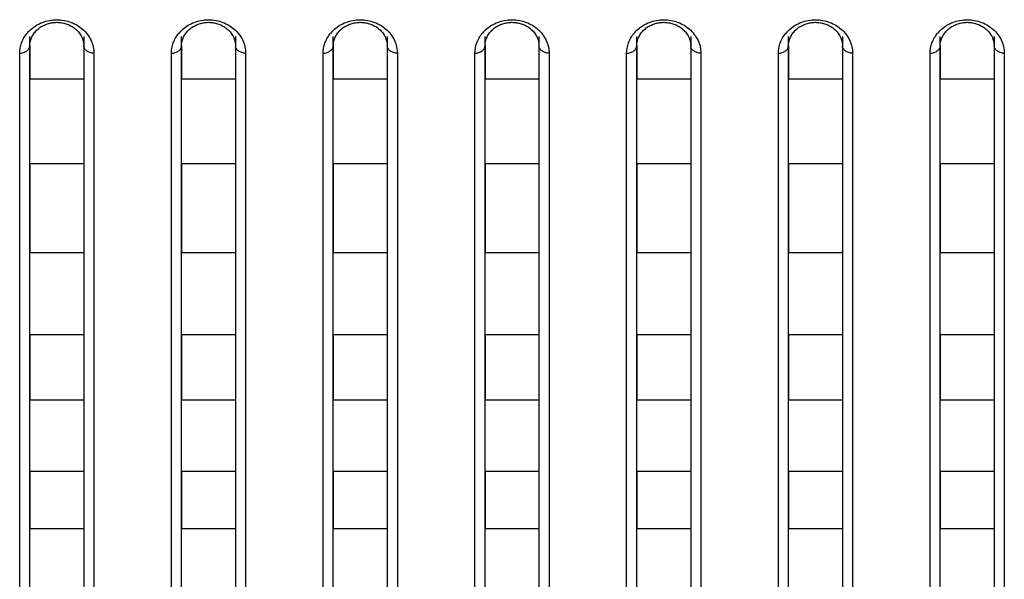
# Model space of a CAD drawing. Header units: millimetres. Extents: x -6054 to 364, y -1866 to 3094.
# Tile 252 of 256: x -4279 to -4250, y 1498 to 1515. Entities that reach past the tile are written whole.
import ezdxf

# ---------------------------------------------------------------- set-up
doc = ezdxf.new("R2010")
doc.units = ezdxf.units.MM
doc.header["$LTSCALE"] = 65.395
doc.layers.get('0').update_dxf_attribs({"linetype": 'CONTINUOUS'})

msp = doc.modelspace()

# ---------------------------------------------------------------- linework, layer by layer
at = {"linetype": 'Continuous'}
for p, q in [((-4278.723, 1484.478), (-4278.723, 1514.359)), ((-4277.123, 1514.359), (-4277.123, 1484.478)), ((-4274.223, 1484.478), (-4274.223, 1514.359)), ((-4272.623, 1514.359), (-4272.623, 1484.478)), ((-4269.723, 1484.478), (-4269.723, 1514.359)), ((-4268.123, 1514.359), (-4268.123, 1484.478)), ((-4265.223, 1484.478), (-4265.223, 1514.359)), ((-4263.623, 1514.359), (-4263.623, 1484.478)), ((-4260.723, 1484.478), (-4260.723, 1514.359)), ((-4259.123, 1514.359), (-4259.123, 1484.478)), ((-4256.223, 1484.478), (-4256.223, 1514.359)), ((-4254.623, 1514.359), (-4254.623, 1484.478)), ((-4251.723, 1484.478), (-4251.723, 1514.359)), ((-4250.123, 1514.359), (-4250.123, 1484.478)), ((-4278.723, 1514.091), (-4278.723, 1513.095)), ((-4278.723, 1514.091), (-4278.723, 1513.095)), ((-4277.123, 1514.091), (-4277.123, 1513.095)), ((-4277.123, 1514.091), (-4277.123, 1513.095)), ((-4274.223, 1514.091), (-4274.223, 1513.095)), ((-4274.223, 1514.091), (-4274.223, 1513.095)), ((-4272.623, 1514.091), (-4272.623, 1513.095)), ((-4272.623, 1514.091), (-4272.623, 1513.095)), ((-4269.723, 1514.091), (-4269.723, 1513.095)), ((-4269.723, 1514.091), (-4269.723, 1513.095)), ((-4268.123, 1514.091), (-4268.123, 1513.095)), ((-4268.123, 1514.091), (-4268.123, 1513.095)), ((-4265.223, 1514.091), (-4265.223, 1513.095)), ((-4265.223, 1514.091), (-4265.223, 1513.095)), ((-4263.623, 1514.091), (-4263.623, 1513.095)), ((-4263.623, 1514.091), (-4263.623, 1513.095)), ((-4260.723, 1514.091), (-4260.723, 1513.095)), ((-4260.723, 1514.091), (-4260.723, 1513.095)), ((-4259.123, 1514.091), (-4259.123, 1513.095)), ((-4259.123, 1514.091), (-4259.123, 1513.095)), ((-4256.223, 1514.091), (-4256.223, 1513.095)), ((-4256.223, 1514.091), (-4256.223, 1513.095)), ((-4254.623, 1514.091), (-4254.623, 1513.095)), ((-4254.623, 1514.091), (-4254.623, 1513.095)), ((-4251.723, 1514.091), (-4251.723, 1513.095)), ((-4251.723, 1514.091), (-4251.723, 1513.095)), ((-4250.123, 1514.091), (-4250.123, 1513.095)), ((-4250.123, 1514.091), (-4250.123, 1513.095)), ((-4279.023, 1484.178), (-4279.023, 1513.867)), ((-4276.823, 1513.867), (-4276.823, 1484.178)), ((-4274.523, 1484.178), (-4274.523, 1513.867)), ((-4272.323, 1513.867), (-4272.323, 1484.178)), ((-4270.023, 1484.178), (-4270.023, 1513.867)), ((-4267.823, 1513.867), (-4267.823, 1484.178)), ((-4265.523, 1484.178), (-4265.523, 1513.867)), ((-4263.323, 1513.867), (-4263.323, 1484.178)), ((-4261.023, 1484.178), (-4261.023, 1513.867)), ((-4258.823, 1513.867), (-4258.823, 1484.178)), ((-4256.523, 1484.178), (-4256.523, 1513.867)), ((-4254.323, 1513.867), (-4254.323, 1484.178)), ((-4252.023, 1484.178), (-4252.023, 1513.867)), ((-4249.823, 1513.867), (-4249.823, 1484.178)), ((-4277.123, 1513.095), (-4278.723, 1513.095)), ((-4277.123, 1513.095), (-4278.723, 1513.095)), ((-4272.623, 1513.095), (-4274.223, 1513.095)), ((-4272.623, 1513.095), (-4274.223, 1513.095)), ((-4268.123, 1513.095), (-4269.723, 1513.095)), ((-4268.123, 1513.095), (-4269.723, 1513.095)), ((-4263.623, 1513.095), (-4265.223, 1513.095)), ((-4263.623, 1513.095), (-4265.223, 1513.095)), ((-4259.123, 1513.095), (-4260.723, 1513.095)), ((-4259.123, 1513.095), (-4260.723, 1513.095)), ((-4254.623, 1513.095), (-4256.223, 1513.095)), ((-4254.623, 1513.095), (-4256.223, 1513.095)), ((-4250.123, 1513.095), (-4251.723, 1513.095)), ((-4250.123, 1513.095), (-4251.723, 1513.095)), ((-4278.723, 1510.583), (-4278.723, 1507.945)), ((-4278.723, 1510.583), (-4278.723, 1507.945)), ((-4277.123, 1510.583), (-4278.723, 1510.583)), ((-4277.123, 1510.583), (-4278.723, 1510.583)), ((-4277.123, 1510.583), (-4277.123, 1507.945)), ((-4277.123, 1510.583), (-4277.123, 1507.945)), ((-4274.223, 1510.583), (-4274.223, 1507.945)), ((-4274.223, 1510.583), (-4274.223, 1507.945)), ((-4272.623, 1510.583), (-4274.223, 1510.583)), ((-4272.623, 1510.583), (-4274.223, 1510.583)), ((-4272.623, 1510.583), (-4272.623, 1507.945)), ((-4272.623, 1510.583), (-4272.623, 1507.945)), ((-4269.723, 1510.583), (-4269.723, 1507.945)), ((-4269.723, 1510.583), (-4269.723, 1507.945)), ((-4268.123, 1510.583), (-4269.723, 1510.583)), ((-4268.123, 1510.583), (-4269.723, 1510.583)), ((-4268.123, 1510.583), (-4268.123, 1507.945)), ((-4268.123, 1510.583), (-4268.123, 1507.945)), ((-4265.223, 1510.583), (-4265.223, 1507.945)), ((-4265.223, 1510.583), (-4265.223, 1507.945)), ((-4263.623, 1510.583), (-4265.223, 1510.583)), ((-4263.623, 1510.583), (-4265.223, 1510.583)), ((-4263.623, 1510.583), (-4263.623, 1507.945)), ((-4263.623, 1510.583), (-4263.623, 1507.945)), ((-4260.723, 1510.583), (-4260.723, 1507.945)), ((-4260.723, 1510.583), (-4260.723, 1507.945)), ((-4259.123, 1510.583), (-4260.723, 1510.583)), ((-4259.123, 1510.583), (-4260.723, 1510.583)), ((-4259.123, 1510.583), (-4259.123, 1507.945)), ((-4259.123, 1510.583), (-4259.123, 1507.945)), ((-4256.223, 1510.583), (-4256.223, 1507.945)), ((-4256.223, 1510.583), (-4256.223, 1507.945)), ((-4254.623, 1510.583), (-4256.223, 1510.583)), ((-4254.623, 1510.583), (-4256.223, 1510.583)), ((-4254.623, 1510.583), (-4254.623, 1507.945)), ((-4254.623, 1510.583), (-4254.623, 1507.945)), ((-4251.723, 1510.583), (-4251.723, 1507.945)), ((-4251.723, 1510.583), (-4251.723, 1507.945)), ((-4250.123, 1510.583), (-4251.723, 1510.583)), ((-4250.123, 1510.583), (-4251.723, 1510.583)), ((-4250.123, 1510.583), (-4250.123, 1507.945)), ((-4250.123, 1510.583), (-4250.123, 1507.945)), ((-4277.123, 1507.945), (-4278.723, 1507.945)), ((-4277.123, 1507.945), (-4278.723, 1507.945)), ((-4272.623, 1507.945), (-4274.223, 1507.945)), ((-4272.623, 1507.945), (-4274.223, 1507.945)), ((-4268.123, 1507.945), (-4269.723, 1507.945)), ((-4268.123, 1507.945), (-4269.723, 1507.945)), ((-4263.623, 1507.945), (-4265.223, 1507.945)), ((-4263.623, 1507.945), (-4265.223, 1507.945)), ((-4259.123, 1507.945), (-4260.723, 1507.945)), ((-4259.123, 1507.945), (-4260.723, 1507.945)), ((-4254.623, 1507.945), (-4256.223, 1507.945)), ((-4254.623, 1507.945), (-4256.223, 1507.945)), ((-4250.123, 1507.945), (-4251.723, 1507.945)), ((-4250.123, 1507.945), (-4251.723, 1507.945)), ((-4278.723, 1505.516), (-4278.723, 1503.576)), ((-4278.723, 1505.516), (-4278.723, 1503.576)), ((-4277.123, 1505.516), (-4278.723, 1505.516)), ((-4277.123, 1505.516), (-4278.723, 1505.516)), ((-4277.123, 1505.516), (-4277.123, 1503.576)), ((-4277.123, 1505.516), (-4277.123, 1503.576)), ((-4274.223, 1505.516), (-4274.223, 1503.576)), ((-4274.223, 1505.516), (-4274.223, 1503.576)), ((-4272.623, 1505.516), (-4274.223, 1505.516)), ((-4272.623, 1505.516), (-4274.223, 1505.516)), ((-4272.623, 1505.516), (-4272.623, 1503.576)), ((-4272.623, 1505.516), (-4272.623, 1503.576)), ((-4269.723, 1505.516), (-4269.723, 1503.576)), ((-4269.723, 1505.516), (-4269.723, 1503.576)), ((-4268.123, 1505.516), (-4269.723, 1505.516)), ((-4268.123, 1505.516), (-4269.723, 1505.516)), ((-4268.123, 1505.516), (-4268.123, 1503.576)), ((-4268.123, 1505.516), (-4268.123, 1503.576)), ((-4265.223, 1505.516), (-4265.223, 1503.576)), ((-4265.223, 1505.516), (-4265.223, 1503.576)), ((-4263.623, 1505.516), (-4265.223, 1505.516)), ((-4263.623, 1505.516), (-4265.223, 1505.516)), ((-4263.623, 1505.516), (-4263.623, 1503.576)), ((-4263.623, 1505.516), (-4263.623, 1503.576)), ((-4260.723, 1505.516), (-4260.723, 1503.576)), ((-4260.723, 1505.516), (-4260.723, 1503.576)), ((-4259.123, 1505.516), (-4260.723, 1505.516)), ((-4259.123, 1505.516), (-4260.723, 1505.516)), ((-4259.123, 1505.516), (-4259.123, 1503.576)), ((-4259.123, 1505.516), (-4259.123, 1503.576)), ((-4256.223, 1505.516), (-4256.223, 1503.576)), ((-4256.223, 1505.516), (-4256.223, 1503.576)), ((-4254.623, 1505.516), (-4256.223, 1505.516)), ((-4254.623, 1505.516), (-4256.223, 1505.516)), ((-4254.623, 1505.516), (-4254.623, 1503.576)), ((-4254.623, 1505.516), (-4254.623, 1503.576)), ((-4251.723, 1505.516), (-4251.723, 1503.576)), ((-4251.723, 1505.516), (-4251.723, 1503.576)), ((-4250.123, 1505.516), (-4251.723, 1505.516)), ((-4250.123, 1505.516), (-4251.723, 1505.516)), ((-4250.123, 1505.516), (-4250.123, 1503.576)), ((-4250.123, 1505.516), (-4250.123, 1503.576)), ((-4277.123, 1503.576), (-4278.723, 1503.576)), ((-4277.123, 1503.576), (-4278.723, 1503.576)), ((-4272.623, 1503.576), (-4274.223, 1503.576)), ((-4272.623, 1503.576), (-4274.223, 1503.576)), ((-4268.123, 1503.576), (-4269.723, 1503.576)), ((-4268.123, 1503.576), (-4269.723, 1503.576)), ((-4263.623, 1503.576), (-4265.223, 1503.576)), ((-4263.623, 1503.576), (-4265.223, 1503.576)), ((-4259.123, 1503.576), (-4260.723, 1503.576)), ((-4259.123, 1503.576), (-4260.723, 1503.576)), ((-4254.623, 1503.576), (-4256.223, 1503.576)), ((-4254.623, 1503.576), (-4256.223, 1503.576)), ((-4250.123, 1503.576), (-4251.723, 1503.576)), ((-4250.123, 1503.576), (-4251.723, 1503.576)), ((-4278.723, 1501.459), (-4278.723, 1499.762)), ((-4278.723, 1501.459), (-4278.723, 1499.762)), ((-4277.123, 1501.459), (-4278.723, 1501.459)), ((-4277.123, 1501.459), (-4278.723, 1501.459)), ((-4277.123, 1501.459), (-4277.123, 1499.762)), ((-4277.123, 1501.459), (-4277.123, 1499.762)), ((-4274.223, 1501.459), (-4274.223, 1499.762)), ((-4274.223, 1501.459), (-4274.223, 1499.762)), ((-4272.623, 1501.459), (-4274.223, 1501.459)), ((-4272.623, 1501.459), (-4274.223, 1501.459)), ((-4272.623, 1501.459), (-4272.623, 1499.762)), ((-4272.623, 1501.459), (-4272.623, 1499.762)), ((-4269.723, 1501.459), (-4269.723, 1499.762)), ((-4269.723, 1501.459), (-4269.723, 1499.762)), ((-4268.123, 1501.459), (-4269.723, 1501.459)), ((-4268.123, 1501.459), (-4269.723, 1501.459)), ((-4268.123, 1501.459), (-4268.123, 1499.762)), ((-4268.123, 1501.459), (-4268.123, 1499.762)), ((-4265.223, 1501.459), (-4265.223, 1499.762)), ((-4265.223, 1501.459), (-4265.223, 1499.762)), ((-4263.623, 1501.459), (-4265.223, 1501.459)), ((-4263.623, 1501.459), (-4265.223, 1501.459)), ((-4263.623, 1501.459), (-4263.623, 1499.762)), ((-4263.623, 1501.459), (-4263.623, 1499.762)), ((-4260.723, 1501.459), (-4260.723, 1499.762)), ((-4260.723, 1501.459), (-4260.723, 1499.762)), ((-4259.123, 1501.459), (-4260.723, 1501.459)), ((-4259.123, 1501.459), (-4260.723, 1501.459)), ((-4259.123, 1501.459), (-4259.123, 1499.762)), ((-4259.123, 1501.459), (-4259.123, 1499.762)), ((-4256.223, 1501.459), (-4256.223, 1499.762)), ((-4256.223, 1501.459), (-4256.223, 1499.762)), ((-4254.623, 1501.459), (-4256.223, 1501.459)), ((-4254.623, 1501.459), (-4256.223, 1501.459)), ((-4254.623, 1501.459), (-4254.623, 1499.762)), ((-4254.623, 1501.459), (-4254.623, 1499.762)), ((-4251.723, 1501.459), (-4251.723, 1499.762)), ((-4251.723, 1501.459), (-4251.723, 1499.762)), ((-4250.123, 1501.459), (-4251.723, 1501.459)), ((-4250.123, 1501.459), (-4251.723, 1501.459)), ((-4250.123, 1501.459), (-4250.123, 1499.762)), ((-4250.123, 1501.459), (-4250.123, 1499.762)), ((-4277.123, 1499.762), (-4278.723, 1499.762)), ((-4277.123, 1499.762), (-4278.723, 1499.762)), ((-4272.623, 1499.762), (-4274.223, 1499.762)), ((-4272.623, 1499.762), (-4274.223, 1499.762)), ((-4268.123, 1499.762), (-4269.723, 1499.762)), ((-4268.123, 1499.762), (-4269.723, 1499.762)), ((-4263.623, 1499.762), (-4265.223, 1499.762)), ((-4263.623, 1499.762), (-4265.223, 1499.762)), ((-4259.123, 1499.762), (-4260.723, 1499.762)), ((-4259.123, 1499.762), (-4260.723, 1499.762)), ((-4254.623, 1499.762), (-4256.223, 1499.762)), ((-4254.623, 1499.762), (-4256.223, 1499.762)), ((-4250.123, 1499.762), (-4251.723, 1499.762)), ((-4250.123, 1499.762), (-4251.723, 1499.762))]:
    msp.add_line(p, q, dxfattribs=at)
for points in [[(-4278.628, 1514.412), (-4278.61, 1514.44), (-4278.59, 1514.468), (-4278.568, 1514.495), (-4278.545, 1514.521), (-4278.521, 1514.546), (-4278.495, 1514.57), (-4278.468, 1514.592), (-4278.44, 1514.614), (-4278.412, 1514.635), (-4278.382, 1514.654), (-4278.352, 1514.671), (-4278.322, 1514.687), (-4278.291, 1514.702), (-4278.26, 1514.716), (-4278.228, 1514.728), (-4278.196, 1514.739), (-4278.163, 1514.749), (-4278.13, 1514.757), (-4278.096, 1514.765), (-4278.062, 1514.771), (-4278.028, 1514.775), (-4277.993, 1514.779), (-4277.959, 1514.781), (-4277.924, 1514.782), (-4277.889, 1514.781), (-4277.855, 1514.779), (-4277.82, 1514.776), (-4277.786, 1514.771), (-4277.752, 1514.765), (-4277.719, 1514.758), (-4277.685, 1514.749), (-4277.653, 1514.74), (-4277.62, 1514.729), (-4277.589, 1514.717), (-4277.557, 1514.703), (-4277.526, 1514.688), (-4277.496, 1514.672), (-4277.466, 1514.655), (-4277.436, 1514.636), (-4277.407, 1514.615), (-4277.379, 1514.594), (-4277.353, 1514.571), (-4277.327, 1514.547), (-4277.303, 1514.522), (-4277.28, 1514.497), (-4277.258, 1514.47), (-4277.238, 1514.443), (-4277.219, 1514.415)], [(-4274.128, 1514.412), (-4274.11, 1514.44), (-4274.09, 1514.468), (-4274.068, 1514.495), (-4274.045, 1514.521), (-4274.021, 1514.546), (-4273.995, 1514.57), (-4273.968, 1514.592), (-4273.94, 1514.614), (-4273.912, 1514.635), (-4273.882, 1514.654), (-4273.852, 1514.671), (-4273.822, 1514.687), (-4273.791, 1514.702), (-4273.76, 1514.716), (-4273.728, 1514.728), (-4273.696, 1514.739), (-4273.663, 1514.749), (-4273.63, 1514.757), (-4273.596, 1514.765), (-4273.562, 1514.771), (-4273.528, 1514.775), (-4273.493, 1514.779), (-4273.459, 1514.781), (-4273.424, 1514.782), (-4273.389, 1514.781), (-4273.355, 1514.779), (-4273.32, 1514.776), (-4273.286, 1514.771), (-4273.252, 1514.765), (-4273.219, 1514.758), (-4273.185, 1514.749), (-4273.153, 1514.74), (-4273.12, 1514.729), (-4273.089, 1514.717), (-4273.057, 1514.703), (-4273.026, 1514.688), (-4272.996, 1514.672), (-4272.966, 1514.655), (-4272.936, 1514.636), (-4272.907, 1514.615), (-4272.879, 1514.594), (-4272.853, 1514.571), (-4272.827, 1514.547), (-4272.803, 1514.522), (-4272.78, 1514.497), (-4272.758, 1514.47), (-4272.738, 1514.443), (-4272.719, 1514.415)], [(-4269.628, 1514.412), (-4269.61, 1514.44), (-4269.59, 1514.468), (-4269.568, 1514.495), (-4269.545, 1514.521), (-4269.521, 1514.546), (-4269.495, 1514.57), (-4269.468, 1514.592), (-4269.44, 1514.614), (-4269.412, 1514.635), (-4269.382, 1514.654), (-4269.352, 1514.671), (-4269.322, 1514.687), (-4269.291, 1514.702), (-4269.26, 1514.716), (-4269.228, 1514.728), (-4269.196, 1514.739), (-4269.163, 1514.749), (-4269.13, 1514.757), (-4269.096, 1514.765), (-4269.062, 1514.771), (-4269.028, 1514.775), (-4268.993, 1514.779), (-4268.959, 1514.781), (-4268.924, 1514.782), (-4268.889, 1514.781), (-4268.855, 1514.779), (-4268.82, 1514.776), (-4268.786, 1514.771), (-4268.752, 1514.765), (-4268.719, 1514.758), (-4268.685, 1514.749), (-4268.653, 1514.74), (-4268.62, 1514.729), (-4268.589, 1514.717), (-4268.557, 1514.703), (-4268.526, 1514.688), (-4268.496, 1514.672), (-4268.466, 1514.655), (-4268.436, 1514.636), (-4268.407, 1514.615), (-4268.379, 1514.594), (-4268.353, 1514.571), (-4268.327, 1514.547), (-4268.303, 1514.522), (-4268.28, 1514.497), (-4268.258, 1514.47), (-4268.238, 1514.443), (-4268.219, 1514.415)], [(-4265.128, 1514.412), (-4265.11, 1514.44), (-4265.09, 1514.468), (-4265.068, 1514.495), (-4265.045, 1514.521), (-4265.021, 1514.546), (-4264.995, 1514.57), (-4264.968, 1514.592), (-4264.94, 1514.614), (-4264.912, 1514.635), (-4264.882, 1514.654), (-4264.852, 1514.671), (-4264.822, 1514.687), (-4264.791, 1514.702), (-4264.76, 1514.716), (-4264.728, 1514.728), (-4264.696, 1514.739), (-4264.663, 1514.749), (-4264.63, 1514.757), (-4264.596, 1514.765), (-4264.562, 1514.771), (-4264.528, 1514.775), (-4264.493, 1514.779), (-4264.459, 1514.781), (-4264.424, 1514.782), (-4264.389, 1514.781), (-4264.355, 1514.779), (-4264.32, 1514.776), (-4264.286, 1514.771), (-4264.252, 1514.765), (-4264.219, 1514.758), (-4264.185, 1514.749), (-4264.153, 1514.74), (-4264.12, 1514.729), (-4264.089, 1514.717), (-4264.057, 1514.703), (-4264.026, 1514.688), (-4263.996, 1514.672), (-4263.966, 1514.655), (-4263.936, 1514.636), (-4263.907, 1514.615), (-4263.879, 1514.594), (-4263.853, 1514.571), (-4263.827, 1514.547), (-4263.803, 1514.522), (-4263.78, 1514.497), (-4263.758, 1514.47), (-4263.738, 1514.443), (-4263.719, 1514.415)], [(-4260.628, 1514.412), (-4260.61, 1514.44), (-4260.59, 1514.468), (-4260.568, 1514.495), (-4260.545, 1514.521), (-4260.521, 1514.546), (-4260.495, 1514.57), (-4260.468, 1514.592), (-4260.44, 1514.614), (-4260.412, 1514.635), (-4260.382, 1514.654), (-4260.352, 1514.671), (-4260.322, 1514.687), (-4260.291, 1514.702), (-4260.26, 1514.716), (-4260.228, 1514.728), (-4260.196, 1514.739), (-4260.163, 1514.749), (-4260.13, 1514.757), (-4260.096, 1514.765), (-4260.062, 1514.771), (-4260.028, 1514.775), (-4259.993, 1514.779), (-4259.959, 1514.781), (-4259.924, 1514.782), (-4259.889, 1514.781), (-4259.855, 1514.779), (-4259.82, 1514.776), (-4259.786, 1514.771), (-4259.752, 1514.765), (-4259.719, 1514.758), (-4259.685, 1514.749), (-4259.653, 1514.74), (-4259.62, 1514.729), (-4259.589, 1514.717), (-4259.557, 1514.703), (-4259.526, 1514.688), (-4259.496, 1514.672), (-4259.466, 1514.655), (-4259.436, 1514.636), (-4259.407, 1514.615), (-4259.379, 1514.594), (-4259.353, 1514.571), (-4259.327, 1514.547), (-4259.303, 1514.522), (-4259.28, 1514.497), (-4259.258, 1514.47), (-4259.238, 1514.443), (-4259.219, 1514.415)], [(-4256.128, 1514.412), (-4256.11, 1514.44), (-4256.09, 1514.468), (-4256.068, 1514.495), (-4256.045, 1514.521), (-4256.021, 1514.546), (-4255.995, 1514.57), (-4255.968, 1514.592), (-4255.94, 1514.614), (-4255.912, 1514.635), (-4255.882, 1514.654), (-4255.852, 1514.671), (-4255.822, 1514.687), (-4255.791, 1514.702), (-4255.76, 1514.716), (-4255.728, 1514.728), (-4255.696, 1514.739), (-4255.663, 1514.749), (-4255.63, 1514.757), (-4255.596, 1514.765), (-4255.562, 1514.771), (-4255.528, 1514.775), (-4255.493, 1514.779), (-4255.459, 1514.781), (-4255.424, 1514.782), (-4255.389, 1514.781), (-4255.355, 1514.779), (-4255.32, 1514.776), (-4255.286, 1514.771), (-4255.252, 1514.765), (-4255.219, 1514.758), (-4255.185, 1514.749), (-4255.153, 1514.74), (-4255.12, 1514.729), (-4255.089, 1514.717), (-4255.057, 1514.703), (-4255.026, 1514.688), (-4254.996, 1514.672), (-4254.966, 1514.655), (-4254.936, 1514.636), (-4254.907, 1514.615), (-4254.879, 1514.594), (-4254.853, 1514.571), (-4254.827, 1514.547), (-4254.803, 1514.522), (-4254.78, 1514.497), (-4254.758, 1514.47), (-4254.738, 1514.443), (-4254.719, 1514.415)], [(-4251.628, 1514.412), (-4251.61, 1514.44), (-4251.59, 1514.468), (-4251.568, 1514.495), (-4251.545, 1514.521), (-4251.521, 1514.546), (-4251.495, 1514.57), (-4251.468, 1514.592), (-4251.44, 1514.614), (-4251.412, 1514.635), (-4251.382, 1514.654), (-4251.352, 1514.671), (-4251.322, 1514.687), (-4251.291, 1514.702), (-4251.26, 1514.716), (-4251.228, 1514.728), (-4251.196, 1514.739), (-4251.163, 1514.749), (-4251.13, 1514.757), (-4251.096, 1514.765), (-4251.062, 1514.771), (-4251.028, 1514.775), (-4250.993, 1514.779), (-4250.959, 1514.781), (-4250.924, 1514.782), (-4250.889, 1514.781), (-4250.855, 1514.779), (-4250.82, 1514.776), (-4250.786, 1514.771), (-4250.752, 1514.765), (-4250.719, 1514.758), (-4250.685, 1514.749), (-4250.653, 1514.74), (-4250.62, 1514.729), (-4250.589, 1514.717), (-4250.557, 1514.703), (-4250.526, 1514.688), (-4250.496, 1514.672), (-4250.466, 1514.655), (-4250.436, 1514.636), (-4250.407, 1514.615), (-4250.379, 1514.594), (-4250.353, 1514.571), (-4250.327, 1514.547), (-4250.303, 1514.522), (-4250.28, 1514.497), (-4250.258, 1514.47), (-4250.238, 1514.443), (-4250.219, 1514.415)], [(-4278.697, 1514.263), (-4278.687, 1514.293), (-4278.674, 1514.324), (-4278.661, 1514.354), (-4278.645, 1514.383), (-4278.628, 1514.412)], [(-4277.219, 1514.415), (-4277.202, 1514.386), (-4277.187, 1514.357), (-4277.173, 1514.327), (-4277.161, 1514.297), (-4277.15, 1514.266)], [(-4274.197, 1514.263), (-4274.187, 1514.293), (-4274.174, 1514.324), (-4274.161, 1514.354), (-4274.145, 1514.383), (-4274.128, 1514.412)], [(-4272.719, 1514.415), (-4272.702, 1514.386), (-4272.687, 1514.357), (-4272.673, 1514.327), (-4272.661, 1514.297), (-4272.65, 1514.266)], [(-4269.697, 1514.263), (-4269.687, 1514.293), (-4269.674, 1514.324), (-4269.661, 1514.354), (-4269.645, 1514.383), (-4269.628, 1514.412)], [(-4268.219, 1514.415), (-4268.202, 1514.386), (-4268.187, 1514.357), (-4268.173, 1514.327), (-4268.161, 1514.297), (-4268.15, 1514.266)], [(-4265.197, 1514.263), (-4265.187, 1514.293), (-4265.174, 1514.324), (-4265.161, 1514.354), (-4265.145, 1514.383), (-4265.128, 1514.412)], [(-4263.719, 1514.415), (-4263.702, 1514.386), (-4263.687, 1514.357), (-4263.673, 1514.327), (-4263.661, 1514.297), (-4263.65, 1514.266)], [(-4260.697, 1514.263), (-4260.687, 1514.293), (-4260.674, 1514.324), (-4260.661, 1514.354), (-4260.645, 1514.383), (-4260.628, 1514.412)], [(-4259.219, 1514.415), (-4259.202, 1514.386), (-4259.187, 1514.357), (-4259.173, 1514.327), (-4259.161, 1514.297), (-4259.15, 1514.266)], [(-4256.197, 1514.263), (-4256.187, 1514.293), (-4256.174, 1514.324), (-4256.161, 1514.354), (-4256.145, 1514.383), (-4256.128, 1514.412)], [(-4254.719, 1514.415), (-4254.702, 1514.386), (-4254.687, 1514.357), (-4254.673, 1514.327), (-4254.661, 1514.297), (-4254.65, 1514.266)], [(-4251.697, 1514.263), (-4251.687, 1514.293), (-4251.674, 1514.324), (-4251.661, 1514.354), (-4251.645, 1514.383), (-4251.628, 1514.412)], [(-4250.219, 1514.415), (-4250.202, 1514.386), (-4250.187, 1514.357), (-4250.173, 1514.327), (-4250.161, 1514.297), (-4250.15, 1514.266)], [(-4278.723, 1514.091), (-4278.723, 1514.105), (-4278.721, 1514.137), (-4278.718, 1514.169), (-4278.713, 1514.2), (-4278.706, 1514.232), (-4278.697, 1514.263)], [(-4277.15, 1514.266), (-4277.142, 1514.235), (-4277.134, 1514.204), (-4277.129, 1514.173), (-4277.125, 1514.141), (-4277.123, 1514.109), (-4277.123, 1514.091)], [(-4274.223, 1514.091), (-4274.223, 1514.105), (-4274.221, 1514.137), (-4274.218, 1514.169), (-4274.213, 1514.2), (-4274.206, 1514.232), (-4274.197, 1514.263)], [(-4272.65, 1514.266), (-4272.642, 1514.235), (-4272.634, 1514.204), (-4272.629, 1514.173), (-4272.625, 1514.141), (-4272.623, 1514.109), (-4272.623, 1514.091)], [(-4269.723, 1514.091), (-4269.723, 1514.105), (-4269.721, 1514.137), (-4269.718, 1514.169), (-4269.713, 1514.2), (-4269.706, 1514.232), (-4269.697, 1514.263)], [(-4268.15, 1514.266), (-4268.142, 1514.235), (-4268.134, 1514.204), (-4268.129, 1514.173), (-4268.125, 1514.141), (-4268.123, 1514.109), (-4268.123, 1514.091)], [(-4265.223, 1514.091), (-4265.223, 1514.105), (-4265.221, 1514.137), (-4265.218, 1514.169), (-4265.213, 1514.2), (-4265.206, 1514.232), (-4265.197, 1514.263)], [(-4263.65, 1514.266), (-4263.642, 1514.235), (-4263.634, 1514.204), (-4263.629, 1514.173), (-4263.625, 1514.141), (-4263.623, 1514.109), (-4263.623, 1514.091)], [(-4260.723, 1514.091), (-4260.723, 1514.105), (-4260.721, 1514.137), (-4260.718, 1514.169), (-4260.713, 1514.2), (-4260.706, 1514.232), (-4260.697, 1514.263)], [(-4259.15, 1514.266), (-4259.142, 1514.235), (-4259.134, 1514.204), (-4259.129, 1514.173), (-4259.125, 1514.141), (-4259.123, 1514.109), (-4259.123, 1514.091)], [(-4256.223, 1514.091), (-4256.223, 1514.105), (-4256.221, 1514.137), (-4256.218, 1514.169), (-4256.213, 1514.2), (-4256.206, 1514.232), (-4256.197, 1514.263)], [(-4254.65, 1514.266), (-4254.642, 1514.235), (-4254.634, 1514.204), (-4254.629, 1514.173), (-4254.625, 1514.141), (-4254.623, 1514.109), (-4254.623, 1514.091)], [(-4251.723, 1514.091), (-4251.723, 1514.105), (-4251.721, 1514.137), (-4251.718, 1514.169), (-4251.713, 1514.2), (-4251.706, 1514.232), (-4251.697, 1514.263)], [(-4250.15, 1514.266), (-4250.142, 1514.235), (-4250.134, 1514.204), (-4250.129, 1514.173), (-4250.125, 1514.141), (-4250.123, 1514.109), (-4250.123, 1514.091)]]:
    msp.add_lwpolyline(points, dxfattribs=at)
for centre in [(-4277.998, 1513.792), (-4273.498, 1513.792), (-4268.998, 1513.792), (-4264.498, 1513.792), (-4259.998, 1513.792), (-4255.498, 1513.792), (-4250.998, 1513.792)]:
    msp.add_arc(centre, 1.045, 130.984, 140.592, dxfattribs=at)
for points, knots in [([(-4278.684, 1514.581), (-4278.586, 1514.666), (-4278.345, 1514.81), (-4277.923, 1514.887), (-4277.501, 1514.81), (-4277.26, 1514.666), (-4277.162, 1514.581)], [0, 0, 0, 0, 0.23574, 0.500003, 0.764265, 1, 1, 1, 1]), ([(-4274.184, 1514.581), (-4274.086, 1514.666), (-4273.845, 1514.81), (-4273.423, 1514.887), (-4273.001, 1514.81), (-4272.76, 1514.666), (-4272.662, 1514.581)], [0, 0, 0, 0, 0.23574, 0.500003, 0.764265, 1, 1, 1, 1]), ([(-4269.684, 1514.581), (-4269.586, 1514.666), (-4269.345, 1514.81), (-4268.923, 1514.887), (-4268.501, 1514.81), (-4268.26, 1514.666), (-4268.162, 1514.581)], [0, 0, 0, 0, 0.23574, 0.500003, 0.764265, 1, 1, 1, 1]), ([(-4265.184, 1514.581), (-4265.086, 1514.666), (-4264.845, 1514.81), (-4264.423, 1514.887), (-4264.001, 1514.81), (-4263.76, 1514.666), (-4263.662, 1514.581)], [0, 0, 0, 0, 0.23574, 0.500003, 0.764265, 1, 1, 1, 1]), ([(-4260.684, 1514.581), (-4260.586, 1514.666), (-4260.345, 1514.81), (-4259.923, 1514.887), (-4259.501, 1514.81), (-4259.26, 1514.666), (-4259.162, 1514.581)], [0, 0, 0, 0, 0.23574, 0.500003, 0.764265, 1, 1, 1, 1]), ([(-4256.184, 1514.581), (-4256.086, 1514.666), (-4255.845, 1514.81), (-4255.423, 1514.887), (-4255.001, 1514.81), (-4254.76, 1514.666), (-4254.662, 1514.581)], [0, 0, 0, 0, 0.23574, 0.500003, 0.764265, 1, 1, 1, 1]), ([(-4251.684, 1514.581), (-4251.586, 1514.666), (-4251.345, 1514.81), (-4250.923, 1514.887), (-4250.501, 1514.81), (-4250.26, 1514.666), (-4250.162, 1514.581)], [0, 0, 0, 0, 0.23574, 0.500003, 0.764265, 1, 1, 1, 1]), ([(-4279.023, 1513.867), (-4279.023, 1513.969), (-4278.985, 1514.183), (-4278.875, 1514.371), (-4278.806, 1514.456)], [0, 0, 0, 0, 0.482589, 1, 1, 1, 1]), ([(-4277.162, 1514.581), (-4277.056, 1514.488), (-4276.885, 1514.267), (-4276.823, 1513.995), (-4276.823, 1513.867)], [0, 0, 0, 0, 0.525823, 1, 1, 1, 1]), ([(-4274.523, 1513.867), (-4274.523, 1513.969), (-4274.485, 1514.183), (-4274.375, 1514.371), (-4274.306, 1514.456)], [0, 0, 0, 0, 0.482589, 1, 1, 1, 1]), ([(-4272.662, 1514.581), (-4272.556, 1514.488), (-4272.385, 1514.267), (-4272.323, 1513.995), (-4272.323, 1513.867)], [0, 0, 0, 0, 0.525823, 1, 1, 1, 1]), ([(-4270.023, 1513.867), (-4270.023, 1513.969), (-4269.985, 1514.183), (-4269.875, 1514.371), (-4269.806, 1514.456)], [0, 0, 0, 0, 0.482589, 1, 1, 1, 1]), ([(-4268.162, 1514.581), (-4268.056, 1514.488), (-4267.885, 1514.267), (-4267.823, 1513.995), (-4267.823, 1513.867)], [0, 0, 0, 0, 0.525823, 1, 1, 1, 1]), ([(-4265.523, 1513.867), (-4265.523, 1513.969), (-4265.485, 1514.183), (-4265.375, 1514.371), (-4265.306, 1514.456)], [0, 0, 0, 0, 0.482589, 1, 1, 1, 1]), ([(-4263.662, 1514.581), (-4263.556, 1514.488), (-4263.385, 1514.267), (-4263.323, 1513.995), (-4263.323, 1513.867)], [0, 0, 0, 0, 0.525823, 1, 1, 1, 1]), ([(-4261.023, 1513.867), (-4261.023, 1513.969), (-4260.985, 1514.183), (-4260.875, 1514.371), (-4260.806, 1514.456)], [0, 0, 0, 0, 0.482589, 1, 1, 1, 1]), ([(-4259.162, 1514.581), (-4259.056, 1514.488), (-4258.885, 1514.267), (-4258.823, 1513.995), (-4258.823, 1513.867)], [0, 0, 0, 0, 0.525823, 1, 1, 1, 1]), ([(-4256.523, 1513.867), (-4256.523, 1513.969), (-4256.485, 1514.183), (-4256.375, 1514.371), (-4256.306, 1514.456)], [0, 0, 0, 0, 0.482589, 1, 1, 1, 1]), ([(-4254.662, 1514.581), (-4254.556, 1514.488), (-4254.385, 1514.267), (-4254.323, 1513.995), (-4254.323, 1513.867)], [0, 0, 0, 0, 0.525823, 1, 1, 1, 1]), ([(-4252.023, 1513.867), (-4252.023, 1513.969), (-4251.985, 1514.183), (-4251.875, 1514.371), (-4251.806, 1514.456)], [0, 0, 0, 0, 0.482589, 1, 1, 1, 1]), ([(-4250.162, 1514.581), (-4250.056, 1514.488), (-4249.885, 1514.267), (-4249.823, 1513.995), (-4249.823, 1513.867)], [0, 0, 0, 0, 0.525823, 1, 1, 1, 1]), ([(-4279.023, 1513.867), (-4278.984, 1513.867), (-4278.909, 1513.878), (-4278.81, 1513.925), (-4278.741, 1513.999), (-4278.723, 1514.062), (-4278.723, 1514.091)], [0, 0, 0, 0, 0.28207, 0.546535, 0.783879, 1, 1, 1, 1]), ([(-4276.823, 1513.867), (-4276.862, 1513.867), (-4276.937, 1513.878), (-4277.036, 1513.925), (-4277.105, 1513.999), (-4277.123, 1514.062), (-4277.123, 1514.091)], [0, 0, 0, 0, 0.28207, 0.546535, 0.783879, 1, 1, 1, 1]), ([(-4274.523, 1513.867), (-4274.484, 1513.867), (-4274.409, 1513.878), (-4274.31, 1513.925), (-4274.241, 1513.999), (-4274.223, 1514.062), (-4274.223, 1514.091)], [0, 0, 0, 0, 0.28207, 0.546535, 0.783879, 1, 1, 1, 1]), ([(-4272.323, 1513.867), (-4272.362, 1513.867), (-4272.437, 1513.878), (-4272.536, 1513.925), (-4272.605, 1513.999), (-4272.623, 1514.062), (-4272.623, 1514.091)], [0, 0, 0, 0, 0.28207, 0.546535, 0.783879, 1, 1, 1, 1]), ([(-4270.023, 1513.867), (-4269.984, 1513.867), (-4269.909, 1513.878), (-4269.81, 1513.925), (-4269.741, 1513.999), (-4269.723, 1514.062), (-4269.723, 1514.091)], [0, 0, 0, 0, 0.28207, 0.546535, 0.783879, 1, 1, 1, 1]), ([(-4267.823, 1513.867), (-4267.862, 1513.867), (-4267.937, 1513.878), (-4268.036, 1513.925), (-4268.105, 1513.999), (-4268.123, 1514.062), (-4268.123, 1514.091)], [0, 0, 0, 0, 0.28207, 0.546535, 0.783879, 1, 1, 1, 1]), ([(-4265.523, 1513.867), (-4265.484, 1513.867), (-4265.409, 1513.878), (-4265.31, 1513.925), (-4265.241, 1513.999), (-4265.223, 1514.062), (-4265.223, 1514.091)], [0, 0, 0, 0, 0.28207, 0.546535, 0.783879, 1, 1, 1, 1]), ([(-4263.323, 1513.867), (-4263.362, 1513.867), (-4263.437, 1513.878), (-4263.536, 1513.925), (-4263.605, 1513.999), (-4263.623, 1514.062), (-4263.623, 1514.091)], [0, 0, 0, 0, 0.28207, 0.546535, 0.783879, 1, 1, 1, 1]), ([(-4261.023, 1513.867), (-4260.984, 1513.867), (-4260.909, 1513.878), (-4260.81, 1513.925), (-4260.741, 1513.999), (-4260.723, 1514.062), (-4260.723, 1514.091)], [0, 0, 0, 0, 0.28207, 0.546535, 0.783879, 1, 1, 1, 1]), ([(-4258.823, 1513.867), (-4258.862, 1513.867), (-4258.937, 1513.878), (-4259.036, 1513.925), (-4259.105, 1513.999), (-4259.123, 1514.062), (-4259.123, 1514.091)], [0, 0, 0, 0, 0.28207, 0.546535, 0.783879, 1, 1, 1, 1]), ([(-4256.523, 1513.867), (-4256.484, 1513.867), (-4256.409, 1513.878), (-4256.31, 1513.925), (-4256.241, 1513.999), (-4256.223, 1514.062), (-4256.223, 1514.091)], [0, 0, 0, 0, 0.28207, 0.546535, 0.783879, 1, 1, 1, 1]), ([(-4254.323, 1513.867), (-4254.362, 1513.867), (-4254.437, 1513.878), (-4254.536, 1513.925), (-4254.605, 1513.999), (-4254.623, 1514.062), (-4254.623, 1514.091)], [0, 0, 0, 0, 0.28207, 0.546535, 0.783879, 1, 1, 1, 1]), ([(-4252.023, 1513.867), (-4251.984, 1513.867), (-4251.909, 1513.878), (-4251.81, 1513.925), (-4251.741, 1513.999), (-4251.723, 1514.062), (-4251.723, 1514.091)], [0, 0, 0, 0, 0.28207, 0.546535, 0.783879, 1, 1, 1, 1]), ([(-4249.823, 1513.867), (-4249.862, 1513.867), (-4249.937, 1513.878), (-4250.036, 1513.925), (-4250.105, 1513.999), (-4250.123, 1514.062), (-4250.123, 1514.091)], [0, 0, 0, 0, 0.28207, 0.546535, 0.783879, 1, 1, 1, 1])]:
    msp.add_open_spline(points, degree=3, knots=knots, dxfattribs=at)

doc.saveas('drawing.dxf')
